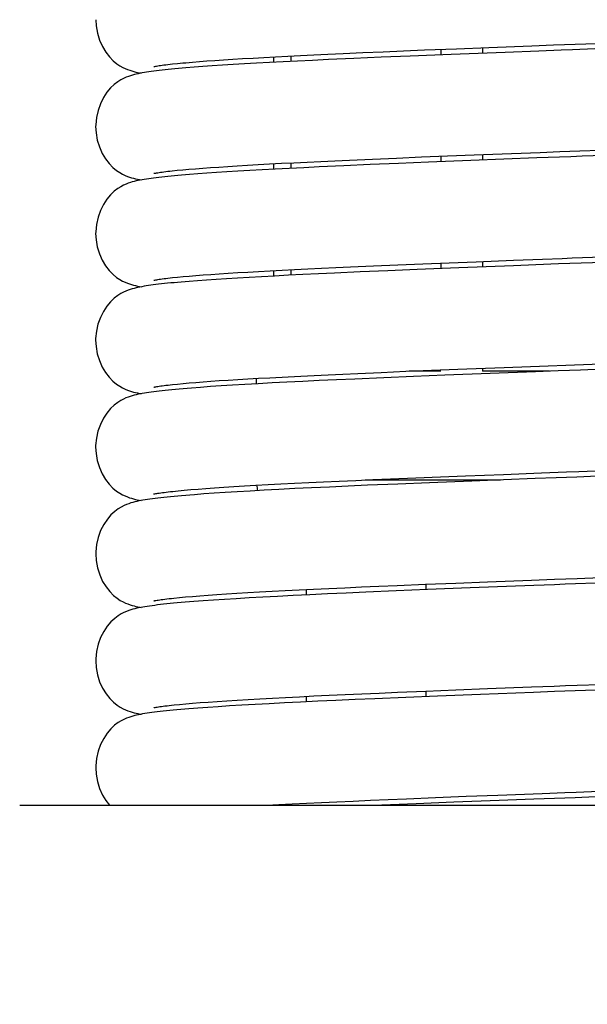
# Model space of a CAD drawing. Extents: x -559 to 3265, y -113 to 867.
# Tile 28 of 69: x 2962 to 2975, y 390 to 413. Entities that reach past the tile are written whole.
import ezdxf

# ---------------------------------------------------------------- set-up
doc = ezdxf.new("R2010")
doc.units = 0
doc.header["$LTSCALE"] = 2
doc.header["$MEASUREMENT"] = 0
doc.layers.get('0').update_dxf_attribs({"linetype": 'CONTINUOUS'})
doc.layers.get('DEFPOINTS').update_dxf_attribs({"linetype": 'CONTINUOUS'})
doc.layers.add('02___PRT_ALL_AXES', color=7, linetype='CONTINUOUS')
doc.layers.add('COSTRUZIONE', color=4, linetype='CONTINUOUS', lineweight=13)
doc.styles.add('ISO', font='tahoma.ttf')
doc.dimstyles.new('ISO-25', dxfattribs={"dimtxt": 20, "dimasz": 4, "dimexe": 1, "dimexo": 1.5, "dimgap": 1.5, "dimtad": 1, "dimdec": 0, "dimtxsty": 'ISO', "dimcen": 2.5, "dimclrd": 7, "dimclre": 7, "dimclrt": 7, "dimadec": 0, "dimazin": 0, "dimtfac": 1, "dimtdec": 0, "dimtmove": 0, "dimatfit": 3, "dimfxl": 1, "dimlwd": 13, "dimarcsym": 0})

# ---------------------------------------------------------------- blocks, each defined once
blk = doc.blocks.new('*D32')
at = {"layer": 'COSTRUZIONE', "color": 7, "lineweight": -2, "transparency": 16777216}
for p, q in [((2871.648, 599.245), (3041.657, 599.245)), ((2999.654, 73.672), (3041.657, 73.672))]:
    blk.add_line(p, q, dxfattribs=at)
at = {"layer": 'COSTRUZIONE', "color": 7, "lineweight": 13, "transparency": 16777216}
blk.add_line((3040.657, 77.672), (3040.657, 595.245), dxfattribs=at)
at = {"layer": 'COSTRUZIONE', "color": 7, "transparency": 16777216}
for points in [[(3039.99, 595.245), (3041.324, 595.245), (3040.657, 599.245)], [(3039.99, 77.672), (3041.324, 77.672), (3040.657, 73.672)]]:
    blk.add_solid(points, dxfattribs=at)
at = {"layer": 'DEFPOINTS', "color": 0, "transparency": 16777216}
for p in [(2870.148, 599.245), (3040.657, 599.245), (2998.154, 73.672)]:
    blk.add_point(p, dxfattribs=at)
at = {"layer": 'COSTRUZIONE', "color": 7, "transparency": 16777216, "insert": (3028.741, 336.459), "char_height": 20, "attachment_point": 5, "rotation": 90, "style": 'ISO'}
blk.add_mtext('525', dxfattribs=at)

msp = doc.modelspace()

# ---------------------------------------------------------------- linework, layer by layer
at = {"color": 7, "linetype": 'Continuous'}
for p, q in [((2972.858, 412.38), (2973.855, 412.419)), ((2967.682, 412.151), (2967.949, 412.166)), ((2967.904, 412.163), (2967.904, 412.038)), ((2967.949, 412.166), (2968.23, 412.18)), ((2968.23, 412.18), (2968.524, 412.195)), ((2968.301, 412.184), (2968.301, 412.058)), ((2968.524, 412.195), (2968.833, 412.21)), ((2968.833, 412.21), (2969.155, 412.225)), ((2969.155, 412.225), (2969.503, 412.241)), ((2969.503, 412.241), (2969.958, 412.262)), ((2969.958, 412.262), (2970.424, 412.282)), ((2971.047, 412.182), (2970.38, 412.154)), ((2970.424, 412.282), (2970.898, 412.302)), ((2970.898, 412.302), (2971.381, 412.322)), ((2971.993, 412.22), (2971.047, 412.182)), ((2971.381, 412.322), (2972.115, 412.351)), ((2971.754, 412.337), (2971.754, 412.21)), ((2973.241, 412.268), (2971.993, 412.22)), ((2972.115, 412.351), (2972.858, 412.38)), ((2972.713, 412.375), (2972.713, 412.248)), ((2974.011, 412.298), (2973.241, 412.268)), ((2965.571, 412), (2965.688, 412.012)), ((2965.885, 412.03), (2966.033, 412.043)), ((2966.033, 412.043), (2966.193, 412.056)), ((2966.274, 411.939), (2966.071, 411.924)), ((2966.193, 412.056), (2966.366, 412.069)), ((2966.491, 411.954), (2966.274, 411.939)), ((2966.366, 412.069), (2966.551, 412.082)), ((2966.723, 411.969), (2966.491, 411.954)), ((2966.551, 412.082), (2966.751, 412.096)), ((2966.97, 411.985), (2966.723, 411.969)), ((2966.751, 412.096), (2966.963, 412.109)), ((2966.963, 412.109), (2967.189, 412.123)), ((2967.233, 412.001), (2966.97, 411.985)), ((2967.189, 412.123), (2967.429, 412.137)), ((2967.513, 412.017), (2967.233, 412.001)), ((2967.429, 412.137), (2967.682, 412.151)), ((2967.809, 412.033), (2967.513, 412.017)), ((2968.122, 412.049), (2967.809, 412.033)), ((2968.452, 412.066), (2968.122, 412.049)), ((2968.801, 412.083), (2968.452, 412.066)), ((2969.168, 412.1), (2968.801, 412.083)), ((2969.752, 412.126), (2969.168, 412.1)), ((2970.38, 412.154), (2969.752, 412.126)), ((2965.884, 411.909), (2965.71, 411.894)), ((2966.071, 411.924), (2965.884, 411.909)), ((2971.906, 409.881), (2972.525, 409.906)), ((2972.525, 409.906), (2973.382, 409.939)), ((2972.713, 409.913), (2972.713, 409.786)), ((2973.382, 409.939), (2974.046, 409.964)), ((2967.066, 409.654), (2967.299, 409.668)), ((2967.299, 409.668), (2967.546, 409.682)), ((2967.546, 409.682), (2967.808, 409.696)), ((2967.808, 409.696), (2968.083, 409.711)), ((2967.904, 409.702), (2967.904, 409.576)), ((2968.083, 409.711), (2968.371, 409.726)), ((2968.301, 409.722), (2968.301, 409.596)), ((2968.371, 409.726), (2968.673, 409.741)), ((2968.673, 409.741), (2968.988, 409.756)), ((2968.988, 409.756), (2969.314, 409.771)), ((2969.314, 409.771), (2969.653, 409.786)), ((2970.131, 409.681), (2969.521, 409.654)), ((2969.653, 409.786), (2970.181, 409.81)), ((2970.782, 409.709), (2970.131, 409.681)), ((2970.181, 409.81), (2970.734, 409.833)), ((2970.734, 409.833), (2971.309, 409.857)), ((2971.473, 409.737), (2970.782, 409.709)), ((2971.309, 409.857), (2971.906, 409.881)), ((2972.443, 409.776), (2971.473, 409.737)), ((2971.754, 409.875), (2971.754, 409.748)), ((2973.97, 409.835), (2972.443, 409.776)), ((2965.568, 409.538), (2965.683, 409.55)), ((2965.683, 409.55), (2965.811, 409.562)), ((2965.964, 409.454), (2965.785, 409.439)), ((2965.811, 409.562), (2965.951, 409.574)), ((2965.951, 409.574), (2966.104, 409.587)), ((2966.158, 409.469), (2965.964, 409.454)), ((2966.104, 409.587), (2966.27, 409.6)), ((2966.367, 409.484), (2966.158, 409.469)), ((2966.27, 409.6), (2966.449, 409.613)), ((2966.59, 409.499), (2966.367, 409.484)), ((2966.449, 409.613), (2966.641, 409.626)), ((2966.829, 409.514), (2966.59, 409.499)), ((2966.641, 409.626), (2966.846, 409.64)), ((2967.082, 409.53), (2966.829, 409.514)), ((2966.846, 409.64), (2967.066, 409.654)), ((2967.352, 409.546), (2967.082, 409.53)), ((2967.638, 409.562), (2967.352, 409.546)), ((2967.941, 409.578), (2967.638, 409.562)), ((2968.261, 409.594), (2967.941, 409.578)), ((2968.598, 409.611), (2968.261, 409.594)), ((2968.954, 409.628), (2968.598, 409.611)), ((2969.521, 409.654), (2968.954, 409.628)), ((2971.342, 407.397), (2971.944, 407.421)), ((2971.754, 407.413), (2971.754, 407.287)), ((2971.944, 407.421), (2972.568, 407.445)), ((2972.713, 407.451), (2972.713, 407.324)), ((2973.651, 407.487), (2974.099, 407.504)), ((2966.651, 407.165), (2966.857, 407.179)), ((2966.857, 407.179), (2967.077, 407.193)), ((2967.077, 407.193), (2967.311, 407.207)), ((2967.311, 407.207), (2967.559, 407.221)), ((2967.559, 407.221), (2967.821, 407.235)), ((2967.821, 407.235), (2968.097, 407.25)), ((2967.904, 407.24), (2967.904, 407.114)), ((2968.097, 407.25), (2968.387, 407.265)), ((2968.301, 407.26), (2968.301, 407.135)), ((2968.387, 407.265), (2968.69, 407.28)), ((2968.69, 407.28), (2969.006, 407.295)), ((2969.307, 407.183), (2968.934, 407.165)), ((2969.006, 407.295), (2969.334, 407.31)), ((2969.9, 407.209), (2969.307, 407.183)), ((2969.334, 407.31), (2969.675, 407.326)), ((2969.675, 407.326), (2970.207, 407.349)), ((2970.536, 407.237), (2969.9, 407.209)), ((2970.207, 407.349), (2970.763, 407.373)), ((2971.213, 407.265), (2970.536, 407.237)), ((2970.763, 407.373), (2971.342, 407.397)), ((2972.17, 407.303), (2971.213, 407.265)), ((2973.431, 407.352), (2972.17, 407.303)), ((2973.948, 407.372), (2973.431, 407.352)), ((2965.573, 407.077), (2965.689, 407.089)), ((2965.689, 407.089), (2965.817, 407.101)), ((2965.955, 406.991), (2965.776, 406.976)), ((2965.817, 407.101), (2965.958, 407.113)), ((2966.148, 407.006), (2965.955, 406.991)), ((2965.958, 407.113), (2966.112, 407.126)), ((2966.112, 407.126), (2966.279, 407.139)), ((2966.356, 407.021), (2966.148, 407.006)), ((2966.279, 407.139), (2966.458, 407.152)), ((2966.578, 407.036), (2966.356, 407.021)), ((2966.458, 407.152), (2966.651, 407.165)), ((2966.816, 407.052), (2966.578, 407.036)), ((2967.069, 407.067), (2966.816, 407.052)), ((2967.338, 407.083), (2967.069, 407.067)), ((2967.623, 407.099), (2967.338, 407.083)), ((2967.925, 407.115), (2967.623, 407.099)), ((2968.244, 407.132), (2967.925, 407.115)), ((2968.58, 407.148), (2968.244, 407.132)), ((2968.934, 407.165), (2968.58, 407.148)), ((2973.211, 405.009), (2976.912, 405.15)), ((2970.385, 404.895), (2970.95, 404.919)), ((2970.95, 404.919), (2971.739, 404.951)), ((2971.754, 404.922), (2971.029, 404.922)), ((2971.739, 404.951), (2972.356, 404.975)), ((2972.356, 404.975), (2973.211, 405.009)), ((2972.713, 404.989), (2972.713, 404.922)), ((2974.258, 404.922), (2972.713, 404.922)), ((2973.939, 404.91), (2972.893, 404.87)), ((2966.113, 404.664), (2966.279, 404.677)), ((2966.279, 404.677), (2966.458, 404.69)), ((2966.458, 404.69), (2966.65, 404.704)), ((2966.65, 404.704), (2966.856, 404.717)), ((2966.856, 404.717), (2967.076, 404.731)), ((2967.076, 404.731), (2967.309, 404.745)), ((2967.309, 404.745), (2967.557, 404.759)), ((2967.557, 404.759), (2967.818, 404.773)), ((2967.818, 404.773), (2968.236, 404.795)), ((2968.573, 404.686), (2968.211, 404.668)), ((2968.236, 404.795), (2968.532, 404.81)), ((2968.532, 404.81), (2968.841, 404.825)), ((2968.955, 404.705), (2968.573, 404.686)), ((2968.841, 404.825), (2969.163, 404.841)), ((2969.356, 404.723), (2968.955, 404.705)), ((2969.163, 404.841), (2969.498, 404.856)), ((2969.776, 404.742), (2969.356, 404.723)), ((2969.498, 404.856), (2969.844, 404.871)), ((2970.442, 404.771), (2969.776, 404.742)), ((2969.844, 404.871), (2970.385, 404.895)), ((2971.128, 404.8), (2970.442, 404.771)), ((2971.851, 404.829), (2971.128, 404.8)), ((2972.893, 404.87), (2971.851, 404.829)), ((2965.574, 404.615), (2965.69, 404.627)), ((2965.69, 404.627), (2965.818, 404.639)), ((2965.818, 404.639), (2965.959, 404.652)), ((2966.012, 404.534), (2965.914, 404.526)), ((2965.959, 404.652), (2966.113, 404.664)), ((2966.222, 404.55), (2966.012, 404.534)), ((2966.449, 404.566), (2966.222, 404.55)), ((2966.695, 404.582), (2966.449, 404.566)), ((2966.96, 404.599), (2966.695, 404.582)), ((2967.243, 404.616), (2966.96, 404.599)), ((2967.546, 404.633), (2967.243, 404.616)), ((2967.868, 404.651), (2967.546, 404.633)), ((2968.211, 404.668), (2967.868, 404.651)), ((2969.417, 402.39), (2969.794, 402.407)), ((2969.794, 402.407), (2970.186, 402.425)), ((2970.011, 402.417), (2973.127, 402.417)), ((2970.186, 402.425), (2970.593, 402.442)), ((2970.593, 402.442), (2971.18, 402.466)), ((2971.18, 402.466), (2971.751, 402.49)), ((2971.751, 402.49), (2972.327, 402.513)), ((2972.327, 402.513), (2973.199, 402.546)), ((2973.93, 402.448), (2972.468, 402.391)), ((2973.199, 402.546), (2974.071, 402.58)), ((2965.843, 402.18), (2965.995, 402.193)), ((2965.995, 402.193), (2966.162, 402.206)), ((2966.162, 402.206), (2966.345, 402.22)), ((2966.345, 402.22), (2966.543, 402.234)), ((2966.543, 402.234), (2966.757, 402.249)), ((2966.757, 402.249), (2966.987, 402.264)), ((2966.987, 402.264), (2967.233, 402.279)), ((2967.233, 402.279), (2967.496, 402.294)), ((2967.496, 402.294), (2967.775, 402.309)), ((2968.024, 402.197), (2967.683, 402.179)), ((2967.775, 402.309), (2968.071, 402.325)), ((2968.389, 402.216), (2968.024, 402.197)), ((2968.071, 402.325), (2968.383, 402.341)), ((2968.383, 402.341), (2968.711, 402.357)), ((2968.777, 402.234), (2968.389, 402.216)), ((2968.711, 402.357), (2969.056, 402.374)), ((2969.188, 402.254), (2968.777, 402.234)), ((2969.056, 402.374), (2969.417, 402.39)), ((2969.619, 402.273), (2969.188, 402.254)), ((2970.068, 402.293), (2969.619, 402.273)), ((2970.768, 402.323), (2970.068, 402.293)), ((2971.491, 402.353), (2970.768, 402.323)), ((2972.468, 402.391), (2971.491, 402.353)), ((2965.584, 402.154), (2965.706, 402.167)), ((2965.706, 402.167), (2965.843, 402.18)), ((2966.298, 402.094), (2966.08, 402.077)), ((2966.534, 402.11), (2966.298, 402.094)), ((2966.79, 402.127), (2966.534, 402.11)), ((2967.067, 402.144), (2966.79, 402.127)), ((2967.364, 402.161), (2967.067, 402.144)), ((2967.683, 402.179), (2967.364, 402.161)), ((2968.826, 399.901), (2969.177, 399.918)), ((2969.177, 399.918), (2969.545, 399.934)), ((2969.545, 399.934), (2969.929, 399.952)), ((2969.929, 399.952), (2970.329, 399.969)), ((2970.329, 399.969), (2970.746, 399.987)), ((2970.746, 399.987), (2971.404, 400.014)), ((2971.404, 400.014), (2972.099, 400.042)), ((2971.412, 400.014), (2971.412, 399.888)), ((2972.429, 399.928), (2971.448, 399.889)), ((2972.099, 400.042), (2972.829, 400.07)), ((2973.895, 399.985), (2972.429, 399.928)), ((2972.829, 400.07), (2973.848, 400.11)), ((2965.608, 399.695), (2965.735, 399.708)), ((2965.735, 399.708), (2965.877, 399.721)), ((2965.877, 399.721), (2966.034, 399.734)), ((2966.034, 399.734), (2966.206, 399.748)), ((2966.206, 399.748), (2966.395, 399.762)), ((2966.395, 399.762), (2966.599, 399.777)), ((2966.599, 399.777), (2966.82, 399.791)), ((2966.82, 399.791), (2967.058, 399.806)), ((2967.338, 399.698), (2967.043, 399.681)), ((2967.058, 399.806), (2967.312, 399.821)), ((2967.312, 399.821), (2967.582, 399.837)), ((2967.654, 399.716), (2967.338, 399.698)), ((2967.582, 399.837), (2967.869, 399.853)), ((2967.993, 399.734), (2967.654, 399.716)), ((2967.869, 399.853), (2968.172, 399.869)), ((2968.354, 399.752), (2967.993, 399.734)), ((2968.172, 399.869), (2968.491, 399.885)), ((2968.74, 399.771), (2968.354, 399.752)), ((2968.491, 399.885), (2968.826, 399.901)), ((2968.654, 399.893), (2968.654, 399.767)), ((2969.148, 399.79), (2968.74, 399.771)), ((2969.577, 399.81), (2969.148, 399.79)), ((2970.025, 399.829), (2969.577, 399.81)), ((2970.725, 399.859), (2970.025, 399.829)), ((2971.448, 399.889), (2970.725, 399.859)), ((2966.28, 399.631), (2966.064, 399.614)), ((2966.515, 399.647), (2966.28, 399.631)), ((2966.769, 399.664), (2966.515, 399.647)), ((2967.043, 399.681), (2966.769, 399.664)), ((2972.833, 397.609), (2973.847, 397.648)), ((2968.177, 397.407), (2968.497, 397.423)), ((2968.497, 397.423), (2968.832, 397.44)), ((2968.654, 397.431), (2968.654, 397.305)), ((2968.832, 397.44), (2969.184, 397.456)), ((2969.184, 397.456), (2969.552, 397.473)), ((2969.552, 397.473), (2969.937, 397.49)), ((2969.937, 397.49), (2970.338, 397.508)), ((2970.338, 397.508), (2970.755, 397.525)), ((2970.755, 397.525), (2971.412, 397.552)), ((2971.679, 397.437), (2970.947, 397.407)), ((2971.412, 397.552), (2972.105, 397.58)), ((2971.412, 397.552), (2971.412, 397.426)), ((2972.666, 397.476), (2971.679, 397.437)), ((2972.105, 397.58), (2972.833, 397.609)), ((2973.891, 397.523), (2972.666, 397.476)), ((2965.612, 397.234), (2965.739, 397.246)), ((2965.739, 397.246), (2965.881, 397.259)), ((2965.881, 397.259), (2966.038, 397.273)), ((2966.038, 397.273), (2966.21, 397.287)), ((2966.21, 397.287), (2966.399, 397.301)), ((2966.628, 397.193), (2966.385, 397.176)), ((2966.399, 397.301), (2966.603, 397.315)), ((2966.603, 397.315), (2966.825, 397.33)), ((2966.891, 397.209), (2966.628, 397.193)), ((2966.825, 397.33), (2967.062, 397.345)), ((2967.174, 397.227), (2966.891, 397.209)), ((2967.062, 397.345), (2967.316, 397.36)), ((2967.478, 397.244), (2967.174, 397.227)), ((2967.316, 397.36), (2967.587, 397.375)), ((2967.804, 397.262), (2967.478, 397.244)), ((2967.587, 397.375), (2967.874, 397.391)), ((2968.153, 397.28), (2967.804, 397.262)), ((2967.874, 397.391), (2968.177, 397.407)), ((2968.526, 397.299), (2968.153, 397.28)), ((2968.922, 397.318), (2968.526, 397.299)), ((2969.34, 397.337), (2968.922, 397.318)), ((2969.78, 397.357), (2969.34, 397.337)), ((2970.236, 397.377), (2969.78, 397.357)), ((2970.947, 397.407), (2970.236, 397.377)), ((2966.385, 397.176), (2966.16, 397.16)), ((2972.336, 395.128), (2973.071, 395.156)), ((2973.071, 395.156), (2974.091, 395.195)), ((2967.739, 394.922), (2968.021, 394.937)), ((2968.021, 394.937), (2968.333, 394.953)), ((2968.333, 394.953), (2968.66, 394.969)), ((2968.66, 394.969), (2969.003, 394.986)), ((2969.003, 394.986), (2969.363, 395.003)), ((2969.363, 395.003), (2969.739, 395.02)), ((2969.739, 395.02), (2970.132, 395.037)), ((2970.132, 395.037), (2970.54, 395.054)), ((2971.186, 394.955), (2970.399, 394.922)), ((2970.54, 395.054), (2970.965, 395.072)), ((2970.965, 395.072), (2971.633, 395.1)), ((2972.056, 394.99), (2971.186, 394.955)), ((2971.633, 395.1), (2972.336, 395.128)), ((2973.102, 395.031), (2972.056, 394.99)), ((2973.901, 395.061), (2973.102, 395.031))]:
    msp.add_line(p, q, dxfattribs=at)
for points in [[(2963.805, 413.02), (2963.813, 412.875), (2963.843, 412.707), (2963.892, 412.547), (2963.959, 412.399), (2964.036, 412.271), (2964.12, 412.163), (2964.206, 412.074), (2964.289, 412.006), (2964.362, 411.957), (2964.427, 411.921), (2964.486, 411.893), (2964.541, 411.871), (2964.589, 411.854), (2964.636, 411.839), (2964.682, 411.826), (2964.726, 411.815), (2964.77, 411.805), (2964.816, 411.796), (2964.85, 411.789)], [(2973.855, 412.419), (2974.353, 412.438), (2974.601, 412.447), (2974.849, 412.456)], [(2974.849, 412.456), (2975.342, 412.475), (2975.587, 412.484), (2975.83, 412.494), (2976.313, 412.512)], [(2974.789, 412.327), (2974.53, 412.318), (2974.011, 412.298)], [(2976.332, 412.386), (2975.822, 412.367), (2975.565, 412.357), (2975.307, 412.347), (2974.789, 412.327)], [(2965.142, 411.94), (2965.146, 411.941), (2965.155, 411.943), (2965.169, 411.945), (2965.187, 411.949), (2965.209, 411.953), (2965.235, 411.957), (2965.266, 411.962), (2965.299, 411.967), (2965.337, 411.972), (2965.377, 411.978), (2965.421, 411.983), (2965.468, 411.989), (2965.518, 411.994), (2965.571, 412)], [(2965.688, 412.012), (2965.816, 412.024), (2965.885, 412.03)], [(2965.71, 411.894), (2965.628, 411.887), (2965.55, 411.879), (2965.474, 411.872), (2965.402, 411.864), (2965.333, 411.857), (2965.267, 411.85), (2965.204, 411.842), (2965.144, 411.834), (2965.086, 411.827), (2965.031, 411.819), (2964.978, 411.811), (2964.927, 411.803), (2964.878, 411.794), (2964.831, 411.785), (2964.784, 411.776), (2964.74, 411.766), (2964.695, 411.755), (2964.65, 411.743), (2964.604, 411.729), (2964.557, 411.713), (2964.504, 411.693), (2964.446, 411.667), (2964.385, 411.635), (2964.314, 411.591), (2964.233, 411.529), (2964.148, 411.447), (2964.064, 411.347), (2963.985, 411.226), (2963.914, 411.085), (2963.858, 410.931), (2963.821, 410.767), (2963.805, 410.597), (2963.804, 410.558)], [(2963.804, 410.558), (2963.812, 410.413), (2963.842, 410.246), (2963.891, 410.088), (2963.957, 409.94), (2964.034, 409.812), (2964.117, 409.704), (2964.203, 409.614), (2964.286, 409.546), (2964.359, 409.497), (2964.424, 409.461), (2964.483, 409.432), (2964.538, 409.41), (2964.586, 409.393), (2964.632, 409.379), (2964.678, 409.366), (2964.721, 409.355), (2964.765, 409.345), (2964.811, 409.335), (2964.851, 409.327)], [(2976.296, 409.923), (2975.785, 409.903), (2975.527, 409.894), (2975.268, 409.884), (2975.009, 409.874), (2974.749, 409.864), (2974.489, 409.854), (2973.97, 409.835)], [(2974.046, 409.964), (2974.499, 409.981), (2974.729, 409.99), (2974.96, 409.999), (2975.426, 410.017)], [(2965.144, 409.478), (2965.146, 409.479), (2965.155, 409.481), (2965.169, 409.484), (2965.187, 409.487), (2965.209, 409.491), (2965.236, 409.495), (2965.265, 409.5), (2965.299, 409.505), (2965.336, 409.51), (2965.376, 409.516), (2965.419, 409.521), (2965.466, 409.527), (2965.516, 409.532), (2965.568, 409.538)], [(2965.785, 409.439), (2965.7, 409.431), (2965.619, 409.424), (2965.541, 409.417), (2965.466, 409.409), (2965.394, 409.402), (2965.326, 409.394), (2965.26, 409.387), (2965.198, 409.379), (2965.138, 409.372), (2965.081, 409.364), (2965.026, 409.356), (2964.973, 409.348), (2964.922, 409.34), (2964.874, 409.332), (2964.827, 409.323), (2964.781, 409.314), (2964.737, 409.304), (2964.693, 409.293), (2964.648, 409.281), (2964.603, 409.267), (2964.556, 409.251), (2964.503, 409.231), (2964.446, 409.205), (2964.384, 409.173), (2964.314, 409.129), (2964.233, 409.067), (2964.147, 408.985), (2964.063, 408.884), (2963.984, 408.763), (2963.913, 408.622), (2963.858, 408.468), (2963.821, 408.305), (2963.805, 408.135), (2963.804, 408.097)], [(2963.804, 408.096), (2963.812, 407.951), (2963.842, 407.784), (2963.891, 407.625), (2963.957, 407.478), (2964.034, 407.35), (2964.117, 407.242), (2964.204, 407.152), (2964.286, 407.084), (2964.36, 407.035), (2964.424, 406.999), (2964.484, 406.97), (2964.538, 406.948), (2964.586, 406.931), (2964.633, 406.917), (2964.678, 406.904), (2964.722, 406.893), (2964.766, 406.883), (2964.812, 406.873), (2964.851, 406.866)], [(2972.568, 407.445), (2973.431, 407.479), (2973.651, 407.487)], [(2976.283, 407.461), (2975.769, 407.441), (2975.511, 407.431), (2975.251, 407.421), (2974.99, 407.412), (2974.729, 407.402), (2974.468, 407.392), (2973.948, 407.372)], [(2974.099, 407.504), (2974.554, 407.522), (2974.784, 407.53), (2975.016, 407.539), (2975.483, 407.557)], [(2965.776, 406.976), (2965.691, 406.969), (2965.611, 406.961), (2965.533, 406.954), (2965.459, 406.947), (2965.387, 406.939), (2965.319, 406.932), (2965.254, 406.924), (2965.192, 406.917), (2965.132, 406.909), (2965.075, 406.902), (2965.02, 406.894), (2964.968, 406.886), (2964.918, 406.878), (2964.87, 406.869), (2964.824, 406.861), (2964.779, 406.851), (2964.735, 406.841), (2964.691, 406.831), (2964.647, 406.819), (2964.601, 406.805), (2964.554, 406.789), (2964.502, 406.769), (2964.445, 406.743), (2964.383, 406.711), (2964.312, 406.666), (2964.231, 406.603), (2964.145, 406.521), (2964.061, 406.42), (2963.982, 406.299), (2963.912, 406.157), (2963.857, 406.004), (2963.821, 405.842), (2963.804, 405.672), (2963.804, 405.635)], [(2965.144, 407.017), (2965.146, 407.017), (2965.155, 407.019), (2965.17, 407.022), (2965.188, 407.026), (2965.211, 407.03), (2965.238, 407.034), (2965.268, 407.039), (2965.301, 407.044), (2965.339, 407.049), (2965.379, 407.054), (2965.423, 407.06), (2965.47, 407.065), (2965.52, 407.071), (2965.573, 407.077)], [(2963.804, 405.635), (2963.812, 405.491), (2963.842, 405.324), (2963.891, 405.165), (2963.957, 405.018), (2964.033, 404.89), (2964.116, 404.781), (2964.202, 404.692), (2964.285, 404.623), (2964.358, 404.574), (2964.423, 404.538), (2964.482, 404.509), (2964.537, 404.487), (2964.585, 404.47), (2964.632, 404.455), (2964.677, 404.442), (2964.721, 404.431), (2964.765, 404.421), (2964.811, 404.412), (2964.851, 404.404)], [(2975.49, 404.969), (2974.977, 404.949), (2974.719, 404.939), (2974.46, 404.93), (2973.939, 404.91)], [(2965.914, 404.526), (2965.82, 404.518), (2965.73, 404.51), (2965.644, 404.503), (2965.562, 404.495), (2965.484, 404.487), (2965.409, 404.48), (2965.338, 404.472), (2965.27, 404.465), (2965.206, 404.457), (2965.145, 404.449), (2965.086, 404.441), (2965.03, 404.434), (2964.977, 404.425), (2964.926, 404.417), (2964.876, 404.409), (2964.829, 404.4), (2964.783, 404.39), (2964.738, 404.38), (2964.694, 404.37), (2964.648, 404.357), (2964.602, 404.343), (2964.554, 404.327), (2964.501, 404.307), (2964.444, 404.281), (2964.382, 404.248), (2964.311, 404.203), (2964.23, 404.141), (2964.145, 404.059), (2964.062, 403.959), (2963.983, 403.838), (2963.912, 403.696), (2963.857, 403.542), (2963.821, 403.379), (2963.804, 403.209), (2963.804, 403.173)], [(2965.144, 404.555), (2965.146, 404.555), (2965.156, 404.557), (2965.17, 404.56), (2965.189, 404.564), (2965.211, 404.568), (2965.238, 404.572), (2965.268, 404.577), (2965.302, 404.582), (2965.339, 404.587), (2965.38, 404.593), (2965.424, 404.598), (2965.471, 404.604), (2965.521, 404.609), (2965.574, 404.615)], [(2963.804, 403.173), (2963.812, 403.028), (2963.842, 402.861), (2963.891, 402.703), (2963.957, 402.555), (2964.034, 402.427), (2964.117, 402.319), (2964.203, 402.229), (2964.286, 402.161), (2964.359, 402.112), (2964.423, 402.075), (2964.483, 402.047), (2964.537, 402.025), (2964.585, 402.008), (2964.631, 401.994), (2964.676, 401.981), (2964.72, 401.97), (2964.763, 401.96), (2964.808, 401.95), (2964.85, 401.942)], [(2974.071, 402.58), (2974.649, 402.602), (2974.937, 402.613), (2975.507, 402.634)], [(2975.361, 402.502), (2974.889, 402.484), (2974.651, 402.475), (2974.412, 402.466), (2973.93, 402.448)], [(2965.879, 402.061), (2965.785, 402.053), (2965.695, 402.046), (2965.61, 402.038), (2965.528, 402.03), (2965.45, 402.022), (2965.375, 402.014), (2965.304, 402.007), (2965.237, 401.999), (2965.173, 401.991), (2965.112, 401.983), (2965.053, 401.975), (2964.998, 401.967), (2964.945, 401.959), (2964.894, 401.95), (2964.845, 401.941), (2964.798, 401.932), (2964.752, 401.922), (2964.707, 401.911), (2964.661, 401.899), (2964.614, 401.886), (2964.567, 401.87), (2964.514, 401.85), (2964.457, 401.825), (2964.395, 401.793), (2964.324, 401.75), (2964.243, 401.69), (2964.157, 401.61), (2964.073, 401.511), (2963.992, 401.39), (2963.919, 401.249), (2963.862, 401.094), (2963.823, 400.929), (2963.806, 400.758), (2963.805, 400.711)], [(2965.142, 402.092), (2965.146, 402.093), (2965.155, 402.095), (2965.169, 402.098), (2965.188, 402.102), (2965.211, 402.106), (2965.237, 402.11), (2965.268, 402.115), (2965.302, 402.12), (2965.34, 402.126), (2965.382, 402.131), (2965.427, 402.137), (2965.476, 402.142), (2965.528, 402.148), (2965.584, 402.154)], [(2966.08, 402.077), (2965.977, 402.069), (2965.879, 402.061)], [(2963.805, 400.711), (2963.814, 400.558), (2963.845, 400.389), (2963.897, 400.228), (2963.965, 400.08), (2964.043, 399.952), (2964.128, 399.845), (2964.215, 399.757), (2964.298, 399.691), (2964.371, 399.643), (2964.435, 399.608), (2964.494, 399.581), (2964.548, 399.559), (2964.597, 399.543), (2964.643, 399.528), (2964.689, 399.516), (2964.733, 399.505), (2964.778, 399.495), (2964.824, 399.485), (2964.85, 399.48)], [(2973.848, 400.11), (2974.371, 400.129), (2974.634, 400.139), (2974.899, 400.15)], [(2974.899, 400.15), (2975.431, 400.17), (2975.697, 400.18), (2975.963, 400.19), (2976.493, 400.21)], [(2974.856, 400.021), (2974.618, 400.012), (2974.378, 400.003), (2973.895, 399.985)], [(2976.256, 400.074), (2975.796, 400.057), (2975.564, 400.048), (2975.329, 400.039), (2974.856, 400.021)], [(2965.151, 399.634), (2965.148, 399.633), (2965.142, 399.631), (2965.143, 399.631), (2965.148, 399.632), (2965.159, 399.635), (2965.174, 399.638), (2965.194, 399.641), (2965.218, 399.646), (2965.247, 399.65), (2965.279, 399.655), (2965.315, 399.66), (2965.355, 399.666), (2965.398, 399.671), (2965.445, 399.677), (2965.496, 399.683), (2965.55, 399.689), (2965.608, 399.695)], [(2965.865, 399.598), (2965.772, 399.591), (2965.683, 399.583), (2965.598, 399.575), (2965.517, 399.567), (2965.44, 399.559), (2965.366, 399.552), (2965.296, 399.544), (2965.229, 399.536), (2965.165, 399.528), (2965.105, 399.52), (2965.047, 399.512), (2964.992, 399.504), (2964.939, 399.496), (2964.889, 399.488), (2964.841, 399.479), (2964.794, 399.469), (2964.749, 399.46), (2964.704, 399.449), (2964.659, 399.437), (2964.613, 399.423), (2964.565, 399.408), (2964.513, 399.388), (2964.456, 399.363), (2964.394, 399.331), (2964.323, 399.288), (2964.242, 399.227), (2964.156, 399.147), (2964.071, 399.047), (2963.991, 398.927), (2963.918, 398.785), (2963.861, 398.63), (2963.823, 398.466), (2963.805, 398.295), (2963.805, 398.25)], [(2966.064, 399.614), (2965.963, 399.606), (2965.865, 399.598)], [(2963.805, 398.249), (2963.814, 398.096), (2963.845, 397.927), (2963.896, 397.767), (2963.965, 397.618), (2964.043, 397.49), (2964.127, 397.383), (2964.215, 397.296), (2964.298, 397.229), (2964.371, 397.181), (2964.435, 397.146), (2964.494, 397.119), (2964.548, 397.098), (2964.597, 397.081), (2964.643, 397.066), (2964.689, 397.054), (2964.734, 397.043), (2964.779, 397.033), (2964.825, 397.023), (2964.85, 397.019)], [(2973.847, 397.648), (2974.368, 397.668), (2974.631, 397.678), (2974.894, 397.688)], [(2974.894, 397.688), (2975.424, 397.708), (2975.689, 397.718), (2975.953, 397.728), (2976.481, 397.748)], [(2974.854, 397.559), (2974.615, 397.55), (2974.375, 397.541), (2973.891, 397.523)], [(2976.254, 397.612), (2975.794, 397.595), (2975.562, 397.586), (2975.327, 397.577), (2974.854, 397.559)], [(2965.151, 397.172), (2965.148, 397.171), (2965.142, 397.169), (2965.143, 397.169), (2965.149, 397.171), (2965.159, 397.173), (2965.175, 397.176), (2965.195, 397.18), (2965.22, 397.184), (2965.248, 397.189), (2965.281, 397.194), (2965.317, 397.199), (2965.357, 397.204), (2965.401, 397.21), (2965.448, 397.216), (2965.499, 397.222), (2965.554, 397.228), (2965.612, 397.234)], [(2965.857, 397.136), (2965.764, 397.128), (2965.675, 397.12), (2965.591, 397.112), (2965.51, 397.105), (2965.433, 397.097), (2965.359, 397.089), (2965.29, 397.081), (2965.223, 397.074), (2965.16, 397.066), (2965.1, 397.058), (2965.042, 397.05), (2964.988, 397.042), (2964.936, 397.034), (2964.886, 397.025), (2964.838, 397.016), (2964.792, 397.007), (2964.747, 396.997), (2964.703, 396.987), (2964.657, 396.975), (2964.612, 396.961), (2964.565, 396.946), (2964.512, 396.926), (2964.455, 396.901), (2964.393, 396.869), (2964.322, 396.825), (2964.241, 396.764), (2964.154, 396.683), (2964.07, 396.583), (2963.989, 396.462), (2963.917, 396.321), (2963.861, 396.166), (2963.823, 396.003), (2963.805, 395.832), (2963.805, 395.788)], [(2966.16, 397.16), (2966.055, 397.152), (2965.953, 397.144), (2965.857, 397.136)], [(2963.805, 395.788), (2963.814, 395.636), (2963.845, 395.467), (2963.896, 395.307), (2963.964, 395.158), (2964.042, 395.03), (2964.126, 394.923), (2964.127, 394.922)], [(2974.091, 395.195), (2974.613, 395.215), (2974.876, 395.225)], [(2976.246, 395.15), (2975.785, 395.133), (2975.553, 395.124), (2975.319, 395.115), (2974.849, 395.097)], [(2974.876, 395.225), (2975.403, 395.245), (2975.668, 395.255), (2975.932, 395.265), (2976.72, 395.295)], [(2974.849, 395.097), (2974.613, 395.088), (2974.376, 395.079), (2973.901, 395.061)]]:
    msp.add_lwpolyline(points, dxfattribs=at)
msp.add_arc((2968.504, 402.417), 1, 187.0311, 194.2926, dxfattribs=at)
at = {"layer": '02___PRT_ALL_AXES', "color": 7, "linetype": 'Continuous'}
for p, q in [((2967.504, 404.756), (2967.504, 404.631)), ((2962.054, 394.922), (2988.254, 394.922))]:
    msp.add_line(p, q, dxfattribs=at)

# ---------------------------------------------------------------- dimensions: what is measured, and where the dimension line sits
at = {"layer": 'COSTRUZIONE', "color": 7}
dim = msp.add_linear_dim(base=(3040.657, 599.245), p1=(2998.154, 73.672), p2=(2870.148, 599.245), angle=90, text='525', dimstyle='ISO-25', dxfattribs=at)
dim.commit()
dim.dimension.update_dxf_attribs({"geometry": '*D32', "text_midpoint": (3028.741, 336.459)})

doc.saveas('drawing.dxf')
